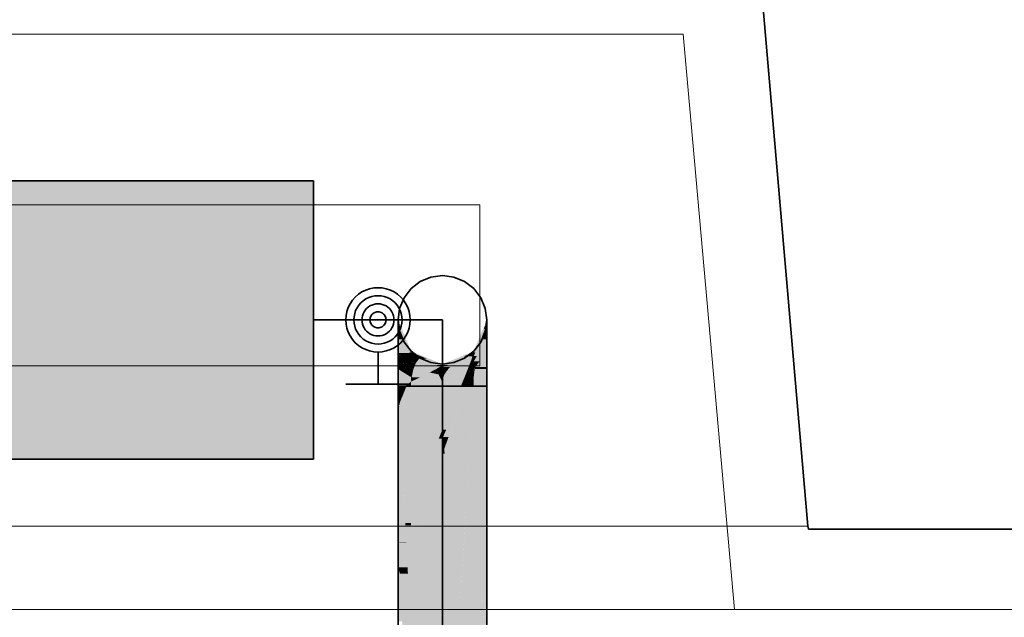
# Model space of a CAD drawing. Extents: x -297 to 573, y -46 to 548.
# Tile 144 of 256: x 83.41 to 95.65, y 450.98 to 458.41. Entities that reach past the tile are written whole.
import ezdxf
from ezdxf.lldxf.tags import DXFTag

# ---------------------------------------------------------------- set-up
doc = ezdxf.new("R2010")
doc.units = 0
doc.layers.get('0').update_dxf_attribs({"lineweight": 35})
for name, color, linetype, lineweight in [('0-Shading', 7, 'Continuous', 35), ('5_EG-AUSBAU', 7, 'Continuous', 25), ('5_EG-BESTAND', 7, 'Continuous', 25), ('5_EG-HLSE', 7, 'Continuous', 25)]:
    doc.layers.add(name, color=color, linetype=linetype, lineweight=lineweight)
for name, color, linetype, lineweight, true_color in [('H_Heizkoerper', 1, 'Continuous', 35, 0xff0000), ('H_Heizkoerperflaeche', 7, 'Continuous', 35, 0xc0c0c0), ('H_Vorlauf', 1, 'Continuous', 35, 0xff0000)]:
    doc.layers.add(name, color=color, linetype=linetype, lineweight=lineweight, true_color=true_color)
tags = doc.linetypes.add('ALL_S14', pattern=[0.002, 0.001, -0.001]).pattern_tags.tags
tags[6:7] = [DXFTag(74, 4), DXFTag(75, 0), DXFTag(340, '0'), DXFTag(46, 1.0), DXFTag(50, 0.0), DXFTag(44, 0.0), DXFTag(45, 0.0)]
tags[4:5] = [DXFTag(74, 4), DXFTag(75, 0), DXFTag(340, '0'), DXFTag(46, 1.0), DXFTag(50, 0.0), DXFTag(44, 0.0), DXFTag(45, 0.0)]
tags = doc.linetypes.add('PUNKT2_S9', pattern=[0.0005, 0, -0.0005]).pattern_tags.tags
tags[6:7] = [DXFTag(74, 4), DXFTag(75, 0), DXFTag(340, '0'), DXFTag(46, 1.0), DXFTag(50, 0.0), DXFTag(44, 0.0), DXFTag(45, 0.0)]
tags[4:5] = [DXFTag(74, 4), DXFTag(75, 0), DXFTag(340, '0'), DXFTag(46, 1.0), DXFTag(50, 0.0), DXFTag(44, 0.0), DXFTag(45, 0.0)]

# ---------------------------------------------------------------- blocks, each defined once
blk = doc.blocks.new('Shading-A07ALD391N', base_point=(154.844, 449.365))
at = {"layer": '0-Shading', "color": 16, "true_color": 0x850000}
for points in [[(88.126, 454.646), (88.115, 454.646), (88.115, 454.674)], [(89.215, 454.646), (89.203, 454.646), (89.215, 454.674)], [(88.269, 454.285), (88.126, 454.646), (88.115, 454.646)], [(88.276, 454.285), (88.269, 454.285), (88.126, 454.646)], [(89.06, 454.285), (89.054, 454.285), (89.215, 454.646)], [(89.054, 454.285), (89.215, 454.646), (89.203, 454.646)], [(88.276, 454.27), (88.276, 454.285), (88.269, 454.285)], [(89.054, 454.27), (89.06, 454.285), (89.054, 454.285)]]:
    blk.add_solid(points, dxfattribs=at)
at = {"layer": '0-Shading', "color": 14, "true_color": 0x920000}
for points in [[(88.15, 454.564), (88.115, 454.564), (88.115, 454.646)], [(88.255, 454.27), (88.15, 454.564), (88.115, 454.564)], [(88.276, 454.27), (88.255, 454.27), (88.15, 454.564)], [(89.074, 454.27), (89.054, 454.27), (89.215, 454.564)], [(89.054, 454.27), (89.215, 454.564), (89.179, 454.564)], [(89.215, 454.564), (89.179, 454.564), (89.215, 454.646)], [(88.26, 454.261), (88.276, 454.27), (88.255, 454.27)], [(88.276, 454.261), (88.26, 454.261), (88.276, 454.27)], [(88.276, 454.227), (88.276, 454.261), (88.26, 454.261)], [(89.054, 454.227), (89.074, 454.27), (89.054, 454.27)]]:
    blk.add_solid(points, dxfattribs=at)
at = {"layer": '0-Shading', "color": 14, "true_color": 0x9d0000}
for points in [[(88.177, 454.433), (88.115, 454.433), (88.115, 454.564)], [(89.215, 454.433), (89.152, 454.433), (89.215, 454.564)], [(88.215, 454.261), (88.177, 454.433), (88.115, 454.433)], [(88.26, 454.261), (88.215, 454.261), (88.177, 454.433)], [(89.094, 454.227), (89.054, 454.227), (89.215, 454.433)], [(89.054, 454.227), (89.215, 454.433), (89.152, 454.433)], [(88.218, 454.256), (88.26, 454.261), (88.215, 454.261)], [(88.262, 454.256), (88.218, 454.256), (88.26, 454.261)], [(88.235, 454.227), (88.262, 454.256), (88.218, 454.256)], [(88.276, 454.227), (88.235, 454.227), (88.262, 454.256)], [(88.26, 454.185), (88.276, 454.227), (88.235, 454.227)], [(88.276, 454.185), (88.26, 454.185), (88.276, 454.227)], [(88.276, 454.158), (88.276, 454.185), (88.26, 454.185)], [(89.054, 454.158), (89.094, 454.227), (89.054, 454.227)]]:
    blk.add_solid(points, dxfattribs=at)
at = {"layer": '0-Shading', "color": 14, "true_color": 0xa60000}
for points in [[(88.215, 454.262), (88.115, 454.262), (88.115, 454.433)], [(89.215, 454.262), (89.115, 454.262), (89.215, 454.433)], [(88.118, 454.257), (88.215, 454.262), (88.115, 454.262)], [(88.217, 454.257), (88.118, 454.257), (88.215, 454.262)], [(88.218, 454.256), (88.217, 454.257), (88.118, 454.257)], [(88.218, 454.256), (88.12, 454.256), (88.118, 454.257)], [(88.178, 454.185), (88.218, 454.256), (88.12, 454.256)], [(88.26, 454.185), (88.178, 454.185), (88.218, 454.256)], [(88.218, 454.137), (88.26, 454.185), (88.178, 454.185)], [(88.276, 454.158), (88.236, 454.158), (88.26, 454.185)], [(89.128, 454.158), (89.054, 454.158), (89.215, 454.262)], [(89.054, 454.158), (89.215, 454.262), (89.115, 454.262)], [(88.271, 454.137), (88.218, 454.137), (88.276, 454.158)], [(88.218, 454.137), (88.276, 454.158), (88.236, 454.158)], [(88.26, 454.087), (88.271, 454.137), (88.218, 454.137)], [(88.276, 454.087), (88.26, 454.087), (88.276, 454.158)], [(88.276, 454.067), (88.276, 454.087), (88.26, 454.087)], [(89.054, 454.067), (89.128, 454.158), (89.054, 454.158)]]:
    blk.add_solid(points, dxfattribs=at)
at = {"layer": '0-Shading', "color": 14, "true_color": 0xac0000}
for points in [[(88.118, 454.258), (88.115, 454.258), (88.115, 454.262)], [(88.118, 454.257), (88.118, 454.258), (88.115, 454.258)], [(88.192, 454.116), (88.115, 454.116), (88.115, 454.258)], [(88.118, 454.257), (88.115, 454.257), (88.115, 454.258)], [(88.181, 454.137), (88.118, 454.257), (88.115, 454.257)], [(88.218, 454.137), (88.181, 454.137), (88.118, 454.257)], [(88.385, 454.227), (88.276, 454.227), (88.276, 454.27)], [(88.311, 454.214), (88.385, 454.227), (88.276, 454.227)], [(88.416, 454.214), (88.311, 454.214), (88.385, 454.227)], [(88.375, 454.191), (88.416, 454.214), (88.311, 454.214)], [(88.473, 454.191), (88.375, 454.191), (88.416, 454.214)], [(88.588, 454.115), (88.473, 454.191), (88.375, 454.191)], [(88.665, 454.115), (88.588, 454.115), (88.473, 454.191)], [(88.741, 454.115), (88.665, 454.115), (89.039, 454.222)], [(88.665, 454.115), (89.039, 454.222), (88.932, 454.222)], [(89.039, 454.222), (88.932, 454.222), (89.054, 454.27)], [(89.039, 454.222), (89.054, 454.227), (89.04, 454.227)], [(89.054, 454.227), (89.04, 454.227), (89.054, 454.27)], [(89.215, 454.087), (89.07, 454.087), (89.215, 454.262)], [(88.121, 454.063), (88.115, 454.063), (88.192, 454.116)], [(88.115, 454.063), (88.192, 454.116), (88.115, 454.116)], [(88.118, 454.061), (88.121, 454.063), (88.115, 454.063)], [(88.222, 454.061), (88.118, 454.061), (88.192, 454.116)], [(88.192, 454.116), (88.218, 454.137), (88.181, 454.137)], [(88.235, 454.116), (88.192, 454.116), (88.218, 454.137)], [(88.208, 454.087), (88.235, 454.116), (88.192, 454.116)], [(88.26, 454.087), (88.208, 454.087), (88.235, 454.116)], [(88.236, 454.035), (88.26, 454.087), (88.208, 454.087)], [(88.276, 454.035), (88.236, 454.035), (88.276, 454.067)], [(88.236, 454.035), (88.276, 454.067), (88.251, 454.067)], [(88.276, 454.067), (88.251, 454.067), (88.26, 454.087)], [(88.641, 454.096), (88.665, 454.115), (88.588, 454.115)], [(88.665, 454.096), (88.641, 454.096), (88.665, 454.115)], [(88.665, 454.087), (88.665, 454.096), (88.641, 454.096)], [(88.665, 454.087), (88.741, 454.115), (88.665, 454.115)], [(89.067, 454.067), (89.054, 454.067), (89.07, 454.087)], [(89.054, 453.962), (89.067, 454.067), (89.054, 454.067)], [(89.054, 453.962), (89.215, 454.063), (89.067, 454.063)], [(89.215, 454.063), (89.067, 454.063), (89.215, 454.087)], [(89.067, 454.063), (89.215, 454.087), (89.07, 454.087)], [(88.158, 454.035), (88.222, 454.061), (88.118, 454.061)], [(88.236, 454.035), (88.158, 454.035), (88.222, 454.061)], [(88.218, 453.998), (88.236, 454.035), (88.158, 454.035)], [(88.256, 453.998), (88.218, 453.998), (88.236, 454.035)], [(88.276, 453.962), (88.256, 453.998), (88.218, 453.998)], [(88.276, 453.962), (88.276, 454.035), (88.236, 454.035)]]:
    blk.add_solid(points, dxfattribs=at)
at = {"layer": '0-Shading', "color": 14, "true_color": 0x8e0000}
for points in [[(88.312, 454.27), (88.276, 454.27), (88.276, 454.285)], [(88.641, 454.124), (88.312, 454.27), (88.276, 454.27)], [(88.665, 454.124), (88.641, 454.124), (88.312, 454.27)], [(88.688, 454.124), (88.665, 454.124), (89.054, 454.27)], [(88.665, 454.124), (89.054, 454.27), (89.018, 454.27)], [(89.054, 454.27), (89.018, 454.27), (89.054, 454.285)], [(88.665, 454.115), (88.665, 454.124), (88.641, 454.124)], [(88.665, 454.115), (88.688, 454.124), (88.665, 454.124)]]:
    blk.add_solid(points, dxfattribs=at)
at = {"layer": '0-Shading', "color": 12, "true_color": 0xc70000}
for points in [[(88.354, 454.199), (88.276, 454.199), (88.276, 454.227)], [(88.326, 454.158), (88.276, 454.158), (88.354, 454.199)], [(88.276, 454.158), (88.354, 454.199), (88.276, 454.199)], [(88.34, 454.145), (88.318, 454.145), (88.375, 454.191)], [(88.318, 454.145), (88.375, 454.191), (88.349, 454.191)], [(88.518, 454.14), (88.336, 454.14), (88.375, 454.191)], [(88.375, 454.191), (88.349, 454.191), (88.354, 454.199)], [(89.012, 454.145), (88.826, 454.145), (89.039, 454.222)], [(89.039, 454.153), (89.015, 454.153), (89.053, 454.222)], [(89.015, 454.153), (89.053, 454.222), (89.039, 454.222)], [(89.053, 454.222), (89.039, 454.222), (89.054, 454.227)], [(89.054, 454.158), (89.04, 454.158), (89.054, 454.227)], [(88.318, 454.145), (88.326, 454.158), (88.276, 454.158)], [(88.336, 454.14), (88.34, 454.145), (88.318, 454.145)], [(88.487, 454.096), (88.518, 454.14), (88.336, 454.14)], [(88.641, 454.096), (88.487, 454.096), (88.518, 454.14)], [(88.591, 454.065), (88.641, 454.096), (88.487, 454.096)], [(88.651, 454.065), (88.591, 454.065), (88.665, 454.087)], [(88.591, 454.065), (88.665, 454.087), (88.627, 454.087)], [(88.641, 454.051), (88.651, 454.065), (88.591, 454.065)], [(88.665, 454.087), (88.627, 454.087), (88.641, 454.096)], [(88.665, 454.051), (88.641, 454.051), (88.665, 454.087)], [(88.762, 454.087), (88.665, 454.087), (88.823, 454.144)], [(88.738, 454.065), (88.665, 454.065), (88.762, 454.087)], [(88.665, 454.065), (88.762, 454.087), (88.665, 454.087)], [(88.665, 454.044), (88.738, 454.065), (88.665, 454.065)], [(88.738, 454.065), (89.008, 454.144), (88.823, 454.144)], [(89.008, 454.144), (88.823, 454.144), (89.012, 454.145)], [(88.823, 454.144), (89.012, 454.145), (88.826, 454.145)], [(89.012, 454.145), (89.039, 454.153), (89.015, 454.153)], [(89.039, 454.153), (89.054, 454.158), (89.04, 454.158)], [(88.665, 454.044), (88.665, 454.051), (88.641, 454.051)]]:
    blk.add_solid(points, dxfattribs=at)
at = {"layer": '0-Shading', "color": 14, "true_color": 0xb00000}
for points in [[(88.118, 454.061), (88.115, 454.061), (88.115, 454.063)], [(89.054, 453.962), (89.215, 453.962), (89.215, 454.063)], [(88.115, 454.058), (88.118, 454.061), (88.115, 454.061)], [(88.118, 454.058), (88.115, 454.058), (88.118, 454.061)], [(88.115, 453.849), (88.118, 454.058), (88.115, 454.058)], [(88.276, 453.907), (88.116, 453.907), (88.276, 453.962)], [(88.116, 453.907), (88.276, 453.962), (88.117, 453.962)], [(88.276, 453.962), (88.117, 453.962), (88.118, 454.061)], [(89.054, 453.849), (89.215, 453.849), (89.054, 453.962)], [(89.215, 453.849), (89.054, 453.962), (89.215, 453.962)], [(88.115, 453.849), (88.199, 453.849), (88.276, 453.907)], [(88.115, 453.849), (88.276, 453.907), (88.116, 453.907)], [(88.118, 453.79), (88.115, 453.79), (88.115, 453.849)], [(88.118, 453.79), (88.199, 453.849), (88.115, 453.849)], [(88.194, 453.79), (88.118, 453.79), (88.218, 453.849)], [(88.118, 453.79), (88.218, 453.849), (88.199, 453.849)], [(88.276, 453.641), (88.134, 453.641), (88.276, 453.849)], [(88.134, 453.641), (88.276, 453.849), (88.218, 453.849)], [(88.199, 453.849), (88.218, 453.849), (88.225, 453.869)], [(88.218, 453.849), (88.276, 453.849), (88.225, 453.869)], [(88.225, 453.869), (88.274, 453.869), (88.272, 453.904)], [(88.276, 453.849), (88.225, 453.869), (88.274, 453.869)], [(88.276, 453.904), (88.272, 453.904), (88.276, 453.907)], [(88.276, 453.849), (88.276, 453.904), (88.272, 453.904)], [(89.151, 451.559), (89.054, 451.559), (89.054, 453.849)], [(89.144, 451.717), (89.215, 453.849), (89.054, 453.849)], [(89.215, 451.717), (89.144, 451.717), (89.215, 453.849)], [(88.115, 453.788), (88.118, 453.79), (88.115, 453.79)], [(88.118, 453.788), (88.115, 453.788), (88.118, 453.79)], [(88.126, 453.622), (88.115, 453.622), (88.118, 453.788)], [(88.115, 453.622), (88.118, 453.788), (88.115, 453.788)], [(88.134, 453.641), (88.126, 453.641), (88.118, 453.79)], [(88.134, 453.641), (88.194, 453.79), (88.118, 453.79)], [(88.115, 453.593), (88.126, 453.622), (88.115, 453.622)], [(88.128, 453.593), (88.115, 453.593), (88.126, 453.622)], [(88.203, 452.151), (88.115, 452.151), (88.128, 453.593)], [(88.115, 452.151), (88.128, 453.593), (88.115, 453.593)], [(88.126, 453.622), (88.134, 453.641), (88.126, 453.641)], [(88.136, 453.622), (88.126, 453.622), (88.134, 453.641)], [(88.193, 452.35), (88.136, 453.622), (88.126, 453.622)], [(88.276, 452.35), (88.276, 453.641), (88.134, 453.641)], [(88.276, 452.35), (88.193, 452.35), (88.136, 453.622)], [(88.203, 452.151), (88.276, 452.35), (88.193, 452.35)], [(88.276, 452.151), (88.203, 452.151), (88.276, 452.35)], [(88.115, 451.91), (88.203, 452.151), (88.115, 452.151)], [(88.216, 451.91), (88.115, 451.91), (88.203, 452.151)], [(88.205, 452.121), (88.276, 452.151), (88.203, 452.151)], [(88.276, 452.121), (88.205, 452.121), (88.276, 452.151)], [(88.216, 451.906), (88.276, 452.121), (88.205, 452.121)], [(88.276, 451.906), (88.216, 451.906), (88.276, 452.121)], [(88.216, 451.906), (88.115, 451.906), (88.216, 451.91)], [(88.115, 451.906), (88.216, 451.91), (88.115, 451.91)], [(88.13, 451.599), (88.115, 451.599), (88.115, 451.91)], [(88.13, 451.599), (88.216, 451.906), (88.115, 451.906)], [(88.232, 451.599), (88.13, 451.599), (88.216, 451.906)], [(88.226, 451.713), (88.276, 451.906), (88.216, 451.906)], [(88.276, 451.713), (88.226, 451.713), (88.276, 451.906)], [(88.236, 451.519), (88.276, 451.713), (88.226, 451.713)], [(88.276, 451.519), (88.236, 451.519), (88.276, 451.713)], [(89.151, 451.559), (89.215, 451.717), (89.144, 451.717)], [(89.215, 451.559), (89.151, 451.559), (89.215, 451.717)], [(88.115, 451.543), (88.13, 451.599), (88.115, 451.599)], [(88.133, 451.543), (88.115, 451.543), (88.13, 451.599)], [(88.154, 451.121), (88.115, 451.121), (88.133, 451.543)], [(88.115, 451.121), (88.133, 451.543), (88.115, 451.543)], [(88.134, 451.519), (88.232, 451.599), (88.13, 451.599)], [(88.236, 451.519), (88.134, 451.519), (88.232, 451.599)], [(88.154, 451.121), (88.236, 451.519), (88.134, 451.519)], [(88.257, 451.121), (88.154, 451.121), (88.236, 451.519)], [(88.276, 450.752), (88.276, 451.519), (88.236, 451.519)], [(89.161, 451.319), (89.054, 451.319), (89.151, 451.559)], [(89.054, 451.319), (89.151, 451.559), (89.054, 451.559)], [(89.215, 450.067), (89.215, 451.559), (89.151, 451.559)], [(89.185, 450.752), (89.054, 450.752), (89.161, 451.319)], [(89.054, 450.752), (89.161, 451.319), (89.054, 451.319)], [(88.115, 450.928), (88.154, 451.121), (88.115, 451.121)], [(88.164, 450.928), (88.115, 450.928), (88.154, 451.121)], [(88.173, 450.752), (88.257, 451.121), (88.154, 451.121)], [(88.276, 450.752), (88.173, 450.752), (88.257, 451.121)]]:
    blk.add_solid(points, dxfattribs=at)
at = {"layer": '0-Shading', "color": 12, "true_color": 0xdd0000}
for points in [[(88.29, 454.153), (88.276, 454.153), (88.276, 454.158)], [(88.276, 454.067), (88.29, 454.153), (88.276, 454.153)], [(88.291, 454.067), (88.276, 454.067), (88.318, 454.145)], [(88.276, 454.067), (88.318, 454.145), (88.289, 454.145)], [(88.29, 454.064), (88.291, 454.067), (88.276, 454.067)], [(88.318, 454.145), (88.289, 454.145), (88.29, 454.153)], [(88.305, 454.064), (88.29, 454.064), (88.336, 454.14)], [(88.29, 454.064), (88.336, 454.14), (88.316, 454.14)], [(88.304, 454.061), (88.305, 454.064), (88.29, 454.064)], [(88.584, 454.061), (88.304, 454.061), (88.591, 454.065)], [(88.304, 454.061), (88.591, 454.065), (88.306, 454.065)], [(88.591, 454.065), (88.306, 454.065), (88.336, 454.14)], [(88.336, 454.14), (88.316, 454.14), (88.318, 454.145)], [(88.595, 454.054), (88.57, 454.054), (88.591, 454.065)], [(88.641, 454.051), (88.597, 454.051), (88.591, 454.065)], [(88.728, 454.051), (88.688, 454.051), (88.738, 454.065)], [(88.976, 454.051), (88.729, 454.051), (88.981, 454.065)], [(88.729, 454.051), (88.981, 454.065), (88.738, 454.065)], [(88.981, 454.065), (88.738, 454.065), (89.012, 454.145)], [(89.012, 454.059), (88.979, 454.059), (89.037, 454.145)], [(88.979, 454.059), (89.037, 454.145), (89.012, 454.145)], [(89.037, 454.145), (89.012, 454.145), (89.039, 454.153)], [(89.012, 454.059), (89.039, 454.064), (89.013, 454.064)], [(89.039, 454.064), (89.013, 454.064), (89.053, 454.153)], [(89.013, 454.064), (89.053, 454.153), (89.039, 454.153)], [(89.053, 454.153), (89.039, 454.153), (89.054, 454.158)], [(89.054, 454.067), (89.039, 454.067), (89.054, 454.158)], [(89.039, 454.064), (89.054, 454.067), (89.039, 454.067)], [(88.506, 454.02), (88.584, 454.061), (88.304, 454.061)], [(88.598, 454.02), (88.506, 454.02), (88.57, 454.054)], [(88.617, 453.997), (88.598, 454.02), (88.506, 454.02)], [(88.599, 454.019), (88.595, 454.054), (88.57, 454.054)], [(88.609, 454.019), (88.599, 454.019), (88.595, 454.054)], [(88.609, 454.019), (88.641, 454.051), (88.597, 454.051)], [(88.603, 454.014), (88.609, 454.019), (88.599, 454.019)], [(88.611, 454.014), (88.603, 454.014), (88.609, 454.019)], [(88.617, 453.997), (88.611, 454.014), (88.603, 454.014)], [(88.609, 454.019), (88.665, 454.044), (88.634, 454.044)], [(88.654, 454.019), (88.609, 454.019), (88.665, 454.044)], [(88.617, 453.997), (88.654, 454.019), (88.609, 454.019)], [(88.643, 453.997), (88.617, 453.997), (88.654, 454.019)], [(88.641, 453.992), (88.643, 453.997), (88.617, 453.997)], [(88.665, 454.044), (88.634, 454.044), (88.641, 454.051)], [(88.665, 453.992), (88.641, 453.992), (88.665, 454.044)], [(88.665, 453.987), (88.665, 453.992), (88.641, 453.992)], [(88.686, 454.044), (88.665, 454.044), (88.688, 454.051)], [(88.665, 453.987), (88.686, 454.044), (88.665, 454.044)], [(88.665, 453.987), (88.688, 453.992), (88.666, 453.992)], [(88.688, 453.992), (88.666, 453.992), (88.728, 454.051)], [(88.666, 453.992), (88.728, 454.051), (88.688, 454.051)], [(88.688, 453.992), (88.976, 454.051), (88.729, 454.051)], [(88.976, 454.051), (89.012, 454.059), (88.979, 454.059)]]:
    blk.add_solid(points, dxfattribs=at)
at = {"layer": '0-Shading', "color": 1, "true_color": 0xec0000}
for points in [[(88.29, 454.064), (88.276, 454.064), (88.276, 454.067)], [(88.276, 453.962), (88.29, 454.064), (88.276, 454.064)], [(88.304, 454.061), (88.29, 454.061), (88.29, 454.064)], [(89.037, 454.059), (89.012, 454.059), (89.039, 454.064)], [(89.043, 454.033), (89.031, 454.033), (89.039, 454.064)], [(89.053, 454.064), (89.039, 454.064), (89.054, 454.067)], [(89.046, 454.013), (89.053, 454.064), (89.039, 454.064)], [(89.054, 454.013), (89.046, 454.013), (89.054, 454.067)], [(88.283, 453.962), (88.276, 453.962), (88.304, 454.061)], [(88.276, 453.962), (88.304, 454.061), (88.29, 454.061)], [(88.283, 453.961), (88.283, 453.962), (88.276, 453.962)], [(88.389, 453.961), (88.283, 453.961), (88.506, 454.02)], [(88.283, 453.961), (88.506, 454.02), (88.295, 454.02)], [(88.371, 453.952), (88.389, 453.961), (88.283, 453.961)], [(88.506, 454.02), (88.295, 454.02), (88.304, 454.061)], [(88.639, 453.952), (88.371, 453.952), (88.617, 453.997)], [(88.371, 453.952), (88.617, 453.997), (88.46, 453.997)], [(88.653, 453.922), (88.639, 453.952), (88.371, 453.952)], [(88.617, 453.997), (88.46, 453.997), (88.506, 454.02)], [(88.641, 453.992), (88.619, 453.992), (88.617, 453.997)], [(88.628, 453.974), (88.641, 453.992), (88.619, 453.992)], [(88.628, 453.974), (88.665, 453.987), (88.637, 453.987)], [(88.665, 453.974), (88.628, 453.974), (88.665, 453.987)], [(88.653, 453.922), (88.665, 453.974), (88.628, 453.974)], [(88.665, 453.987), (88.637, 453.987), (88.641, 453.992)], [(88.665, 453.922), (88.653, 453.922), (88.665, 453.974)], [(88.686, 453.987), (88.665, 453.987), (88.688, 453.992)], [(88.665, 453.92), (88.686, 453.987), (88.665, 453.987)], [(88.665, 453.92), (88.935, 453.949), (88.674, 453.949)], [(88.935, 453.949), (88.674, 453.949), (88.952, 453.992)], [(88.674, 453.949), (88.952, 453.992), (88.688, 453.992)], [(88.952, 453.992), (88.688, 453.992), (88.976, 454.051)], [(88.935, 453.949), (88.976, 453.954), (88.937, 453.954)], [(88.976, 453.954), (88.937, 453.954), (89.009, 454.051)], [(88.937, 453.954), (89.009, 454.051), (88.976, 454.051)], [(89.009, 454.051), (88.976, 454.051), (89.012, 454.059)], [(88.976, 453.954), (89.012, 453.958), (88.977, 453.958)], [(89.012, 453.958), (88.977, 453.958), (89.037, 454.059)], [(88.977, 453.958), (89.037, 454.059), (89.012, 454.059)], [(89.012, 453.958), (89.046, 453.961), (89.013, 453.961)], [(89.046, 453.961), (89.013, 453.961), (89.031, 454.033)], [(89.035, 454.013), (89.043, 454.033), (89.031, 454.033)], [(89.046, 454.013), (89.035, 454.013), (89.043, 454.033)], [(89.042, 453.982), (89.046, 454.013), (89.035, 454.013)], [(89.051, 453.982), (89.042, 453.982), (89.046, 454.013)], [(89.046, 453.962), (89.051, 453.982), (89.042, 453.982)], [(89.054, 453.962), (89.054, 454.013), (89.046, 454.013)], [(89.054, 453.962), (89.046, 453.962), (89.051, 453.982)], [(89.046, 453.961), (89.054, 453.962), (89.046, 453.962)], [(88.665, 453.92), (88.665, 453.922), (88.653, 453.922)]]:
    blk.add_solid(points, dxfattribs=at)
at = {"layer": '0-Shading', "color": 1, "true_color": 0xf40000}
for points in [[(88.283, 453.961), (88.276, 453.961), (88.276, 453.962)], [(88.28, 453.909), (88.276, 453.909), (88.283, 453.961)], [(88.276, 453.909), (88.283, 453.961), (88.276, 453.961)], [(88.28, 453.909), (88.371, 453.952), (88.283, 453.952)], [(88.371, 453.952), (88.283, 453.952), (88.283, 453.961)], [(88.653, 453.922), (88.307, 453.922), (88.371, 453.952)], [(88.665, 453.92), (88.923, 453.92), (88.935, 453.949)], [(88.893, 453.849), (88.935, 453.849), (88.935, 453.949)], [(88.935, 453.949), (88.974, 453.949), (88.976, 453.954)], [(88.935, 453.849), (88.976, 453.849), (88.976, 453.954)], [(88.935, 453.849), (88.935, 453.949), (88.974, 453.949)], [(88.976, 453.954), (89.01, 453.954), (89.012, 453.958)], [(88.976, 453.849), (89.054, 453.849), (89.012, 453.958)], [(88.976, 453.849), (88.976, 453.954), (89.01, 453.954)], [(89.012, 453.958), (89.046, 453.958), (89.046, 453.961)], [(89.054, 453.849), (89.012, 453.958), (89.046, 453.958)], [(89.054, 453.961), (89.046, 453.961), (89.054, 453.962)], [(89.054, 453.849), (89.054, 453.961), (89.046, 453.961)], [(88.656, 453.907), (88.276, 453.907), (88.653, 453.922)], [(88.276, 453.907), (88.653, 453.922), (88.307, 453.922)], [(88.276, 453.907), (88.28, 453.909), (88.276, 453.909)], [(88.665, 453.849), (88.656, 453.907), (88.276, 453.907)], [(88.276, 453.849), (88.665, 453.849), (88.276, 453.907)], [(88.665, 453.92), (88.653, 453.92), (88.653, 453.922)], [(88.665, 453.849), (88.665, 453.92), (88.653, 453.92)], [(88.665, 453.849), (88.893, 453.849), (88.665, 453.92)], [(88.893, 453.849), (88.665, 453.92), (88.923, 453.92)]]:
    blk.add_solid(points, dxfattribs=at)
at = {"layer": '0-Shading', "color": 1, "true_color": 0xf50000}
for points in [[(88.665, 453.31), (88.276, 453.31), (88.665, 453.849)], [(88.276, 453.31), (88.665, 453.849), (88.276, 453.849)], [(88.665, 453.31), (88.893, 453.849), (88.665, 453.849)], [(88.712, 453.31), (88.665, 453.31), (88.935, 453.849)], [(88.665, 453.31), (88.935, 453.849), (88.893, 453.849)], [(88.741, 453.217), (88.673, 453.217), (88.976, 453.849)], [(88.673, 453.217), (88.976, 453.849), (88.935, 453.849)], [(89.005, 453.07), (88.687, 453.07), (89.054, 453.849)], [(88.687, 453.07), (89.054, 453.849), (88.976, 453.849)], [(89.054, 451.319), (88.896, 451.319), (89.054, 453.849)], [(88.276, 452.35), (88.665, 453.31), (88.276, 453.31)], [(88.665, 453.196), (88.618, 453.196), (88.665, 453.31)], [(88.673, 453.217), (88.665, 453.217), (88.665, 453.31)], [(88.673, 453.217), (88.712, 453.31), (88.665, 453.31)], [(88.665, 453.196), (88.673, 453.217), (88.665, 453.217)], [(88.675, 453.196), (88.665, 453.196), (88.673, 453.217)], [(88.687, 453.07), (88.741, 453.217), (88.673, 453.217)], [(88.359, 452.35), (88.276, 452.35), (88.665, 453.196)], [(88.276, 452.35), (88.665, 453.196), (88.618, 453.196)], [(88.665, 453.01), (88.597, 453.01), (88.665, 453.196)], [(88.687, 453.07), (88.665, 453.07), (88.675, 453.196)], [(88.665, 453.07), (88.675, 453.196), (88.665, 453.196)], [(88.398, 452.121), (88.276, 452.121), (88.665, 453.01)], [(88.276, 452.121), (88.665, 453.01), (88.597, 453.01)], [(88.665, 451.713), (88.276, 451.713), (88.665, 453.01)], [(88.665, 453.01), (88.687, 453.07), (88.665, 453.07)], [(88.693, 453.01), (88.665, 453.01), (88.687, 453.07)], [(88.847, 451.353), (88.665, 451.353), (88.693, 453.01)], [(88.665, 451.353), (88.693, 453.01), (88.665, 453.01)], [(88.877, 451.025), (89.005, 453.07), (88.687, 453.07)], [(88.276, 452.121), (88.359, 452.35), (88.276, 452.35)], [(88.276, 451.713), (88.398, 452.121), (88.276, 452.121)], [(88.665, 451.353), (88.276, 451.353), (88.665, 451.713)], [(88.276, 451.353), (88.665, 451.713), (88.276, 451.713)], [(88.276, 450.752), (88.665, 451.353), (88.276, 451.353)], [(88.276, 450.752), (88.504, 450.752), (88.665, 451.353)], [(88.665, 450.288), (88.38, 450.288), (88.665, 451.353)], [(88.877, 451.025), (88.847, 451.353), (88.665, 451.353)], [(89.009, 450.822), (88.665, 450.822), (88.665, 451.353)], [(89.054, 451.025), (88.877, 451.025), (89.054, 451.319)], [(88.877, 451.025), (89.054, 451.319), (88.896, 451.319)], [(89.054, 450.752), (89.054, 451.025), (88.877, 451.025)]]:
    blk.add_solid(points, dxfattribs=at)
blk = doc.blocks.new('Referenz-A07ALD4Q1N', base_point=(-101.907, -12.836))
at = {"layer": '5_EG-AUSBAU', "color": 0, "lineweight": 13}
for p, q in [((46.656, 458.212), (91.654, 458.227)), ((91.654, 458.227), (92.295, 451.074)), ((47.192, 451.073), (92.295, 451.074)), ((92.295, 451.074), (112.432, 451.074))]:
    blk.add_line(p, q, dxfattribs=at)
at = {"layer": '5_EG-BESTAND', "color": 0, "lineweight": 35}
for p, q in [((92.571, 459.447), (93.206, 452.11)), ((93.206, 452.11), (93.211, 452.074)), ((93.211, 452.074), (111.476, 452.074))]:
    blk.add_line(p, q, dxfattribs=at)
at = {"layer": '5_EG-BESTAND', "color": 0, "linetype": 'PUNKT2_S9', "lineweight": 13, "ltscale": 0.13}
blk.add_line((45.353, 452.11), (93.206, 452.11), dxfattribs=at)
at = {"layer": '5_EG-HLSE', "color": 0, "linetype": 'ALL_S14', "lineweight": 13, "ltscale": 0.13}
for p, q in [((49.131, 456.103), (89.131, 456.103)), ((89.131, 456.103), (89.131, 454.103)), ((89.131, 456.103), (89.131, 456.103)), ((89.131, 454.103), (49.131, 454.103)), ((89.131, 454.103), (89.131, 454.103))]:
    blk.add_line(p, q, dxfattribs=at)
blk = doc.blocks.new('Heizkörper-A07ALD581N', base_point=(48.261, 448.353))
at = {"color": 0, "linetype": 'ByBlock', "lineweight": -2, "ltscale": 0.35}
for p, q in [((51.185, 456.405), (87.065, 456.404)), ((87.065, 456.404), (87.065, 452.944)), ((87.065, 452.944), (51.185, 452.945))]:
    blk.add_line(p, q, dxfattribs=at)
at = {"layer": 'H_Heizkoerperflaeche', "linetype": 'ByBlock', "lineweight": -2, "ltscale": 0.35}
for points in [[(87.065, 456.404), (51.185, 456.404), (51.185, 456.405)], [(87.065, 452.945), (51.185, 452.945), (87.065, 456.404)], [(51.185, 452.945), (87.065, 456.404), (51.185, 456.404)], [(87.065, 452.944), (87.065, 452.945), (51.185, 452.945)]]:
    blk.add_solid(points, dxfattribs=at)
at = {"layer": 'H_Vorlauf', "color": 0, "linetype": 'ByBlock', "lineweight": -2, "ltscale": 0.35}
for p, q in [((87.712, 455.044), (87.665, 455.021)), ((87.761, 455.061), (87.712, 455.044)), ((87.812, 455.071), (87.761, 455.061)), ((87.865, 455.074), (87.812, 455.071)), ((87.917, 455.071), (87.865, 455.074)), ((87.968, 455.061), (87.917, 455.071)), ((88.018, 455.044), (87.968, 455.061)), ((88.065, 455.021), (88.018, 455.044)), ((87.582, 454.957), (87.547, 454.918)), ((87.621, 454.992), (87.582, 454.957)), ((87.665, 455.021), (87.621, 454.992)), ((87.715, 454.934), (87.682, 454.912)), ((87.75, 454.951), (87.715, 454.934)), ((87.787, 454.964), (87.75, 454.951)), ((87.826, 454.972), (87.787, 454.964)), ((87.865, 454.974), (87.826, 454.972)), ((87.904, 454.972), (87.865, 454.974)), ((87.942, 454.964), (87.904, 454.972)), ((87.979, 454.951), (87.942, 454.964)), ((88.015, 454.934), (87.979, 454.951)), ((88.047, 454.912), (88.015, 454.934)), ((88.108, 454.992), (88.065, 455.021)), ((88.148, 454.957), (88.108, 454.992)), ((88.182, 454.918), (88.148, 454.957)), ((87.495, 454.827), (87.478, 454.778)), ((87.518, 454.874), (87.495, 454.827)), ((87.547, 454.918), (87.518, 454.874)), ((87.605, 454.824), (87.587, 454.789)), ((87.627, 454.857), (87.605, 454.824)), ((87.653, 454.886), (87.627, 454.857)), ((87.682, 454.912), (87.653, 454.886)), ((87.706, 454.796), (87.691, 454.774)), ((87.723, 454.816), (87.706, 454.796)), ((87.743, 454.833), (87.723, 454.816)), ((87.765, 454.847), (87.743, 454.833)), ((87.788, 454.859), (87.765, 454.847)), ((87.813, 454.867), (87.788, 454.859)), ((87.839, 454.872), (87.813, 454.867)), ((87.865, 454.874), (87.839, 454.872)), ((87.891, 454.872), (87.865, 454.874)), ((87.916, 454.867), (87.891, 454.872)), ((87.941, 454.859), (87.916, 454.867)), ((87.965, 454.847), (87.941, 454.859)), ((87.986, 454.833), (87.965, 454.847)), ((88.006, 454.816), (87.986, 454.833)), ((88.023, 454.796), (88.006, 454.816)), ((88.038, 454.774), (88.023, 454.796)), ((88.077, 454.886), (88.047, 454.912)), ((88.103, 454.857), (88.077, 454.886)), ((88.124, 454.824), (88.103, 454.857)), ((88.142, 454.789), (88.124, 454.824)), ((88.211, 454.874), (88.182, 454.918)), ((88.234, 454.827), (88.211, 454.874)), ((88.251, 454.778), (88.234, 454.827)), ((87.065, 454.674), (88.665, 454.674)), ((87.468, 454.726), (87.465, 454.674)), ((87.465, 454.674), (87.468, 454.622)), ((87.478, 454.778), (87.468, 454.726)), ((87.567, 454.713), (87.565, 454.674)), ((87.565, 454.674), (87.567, 454.635)), ((87.575, 454.752), (87.567, 454.713)), ((87.587, 454.789), (87.575, 454.752)), ((87.666, 454.7), (87.665, 454.674)), ((87.665, 454.674), (87.666, 454.648)), ((87.671, 454.726), (87.666, 454.7)), ((87.68, 454.751), (87.671, 454.726)), ((87.691, 454.774), (87.68, 454.751)), ((87.766, 454.687), (87.765, 454.674)), ((87.765, 454.674), (87.766, 454.661)), ((87.768, 454.7), (87.766, 454.687)), ((87.772, 454.712), (87.768, 454.7)), ((87.778, 454.724), (87.772, 454.712)), ((87.785, 454.735), (87.778, 454.724)), ((87.794, 454.745), (87.785, 454.735)), ((87.804, 454.754), (87.794, 454.745)), ((87.815, 454.761), (87.804, 454.754)), ((87.826, 454.767), (87.815, 454.761)), ((87.839, 454.771), (87.826, 454.767)), ((87.852, 454.773), (87.839, 454.771)), ((87.865, 454.774), (87.852, 454.773)), ((87.878, 454.773), (87.865, 454.774)), ((87.891, 454.771), (87.878, 454.773)), ((87.903, 454.767), (87.891, 454.771)), ((87.915, 454.761), (87.903, 454.767)), ((87.926, 454.754), (87.915, 454.761)), ((87.935, 454.745), (87.926, 454.754)), ((87.944, 454.735), (87.935, 454.745)), ((87.951, 454.724), (87.944, 454.735)), ((87.957, 454.712), (87.951, 454.724)), ((87.961, 454.7), (87.957, 454.712)), ((87.964, 454.687), (87.961, 454.7)), ((87.965, 454.674), (87.964, 454.687)), ((87.964, 454.661), (87.965, 454.674)), ((88.049, 454.751), (88.038, 454.774)), ((88.058, 454.726), (88.049, 454.751)), ((88.063, 454.7), (88.058, 454.726)), ((88.065, 454.674), (88.063, 454.7)), ((88.063, 454.648), (88.065, 454.674)), ((88.154, 454.752), (88.142, 454.789)), ((88.162, 454.713), (88.154, 454.752)), ((88.165, 454.674), (88.162, 454.713)), ((88.162, 454.635), (88.165, 454.674)), ((88.261, 454.726), (88.251, 454.778)), ((88.265, 454.674), (88.261, 454.726)), ((88.261, 454.622), (88.265, 454.674)), ((87.468, 454.622), (87.478, 454.571)), ((87.478, 454.571), (87.495, 454.521)), ((87.567, 454.635), (87.575, 454.597)), ((87.575, 454.597), (87.587, 454.559)), ((87.587, 454.559), (87.605, 454.524)), ((87.666, 454.648), (87.671, 454.622)), ((87.671, 454.622), (87.68, 454.598)), ((87.68, 454.598), (87.691, 454.574)), ((87.691, 454.574), (87.706, 454.552)), ((87.706, 454.552), (87.723, 454.533)), ((87.766, 454.661), (87.768, 454.648)), ((87.768, 454.648), (87.772, 454.636)), ((87.772, 454.636), (87.778, 454.624)), ((87.778, 454.624), (87.785, 454.613)), ((87.785, 454.613), (87.794, 454.603)), ((87.794, 454.603), (87.804, 454.595)), ((87.804, 454.595), (87.815, 454.588)), ((87.815, 454.588), (87.826, 454.582)), ((87.826, 454.582), (87.839, 454.578)), ((87.839, 454.578), (87.852, 454.575)), ((87.852, 454.575), (87.865, 454.574)), ((87.865, 454.574), (87.878, 454.575)), ((87.878, 454.575), (87.891, 454.578)), ((87.891, 454.578), (87.903, 454.582)), ((87.903, 454.582), (87.915, 454.588)), ((87.915, 454.588), (87.926, 454.595)), ((87.926, 454.595), (87.935, 454.603)), ((87.935, 454.603), (87.944, 454.613)), ((87.944, 454.613), (87.951, 454.624)), ((87.951, 454.624), (87.957, 454.636)), ((87.957, 454.636), (87.961, 454.648)), ((87.961, 454.648), (87.964, 454.661)), ((88.006, 454.533), (88.023, 454.552)), ((88.023, 454.552), (88.038, 454.574)), ((88.038, 454.574), (88.049, 454.598)), ((88.049, 454.598), (88.058, 454.622)), ((88.058, 454.622), (88.063, 454.648)), ((88.124, 454.524), (88.142, 454.559)), ((88.142, 454.559), (88.154, 454.597)), ((88.154, 454.597), (88.162, 454.635)), ((88.234, 454.521), (88.251, 454.571)), ((88.251, 454.571), (88.261, 454.622)), ((87.495, 454.521), (87.518, 454.474)), ((87.518, 454.474), (87.547, 454.431)), ((87.547, 454.431), (87.582, 454.391)), ((87.605, 454.524), (87.627, 454.492)), ((87.627, 454.492), (87.653, 454.462)), ((87.653, 454.462), (87.682, 454.436)), ((87.682, 454.436), (87.715, 454.414)), ((87.723, 454.533), (87.743, 454.516)), ((87.743, 454.516), (87.765, 454.501)), ((87.765, 454.501), (87.788, 454.489)), ((87.788, 454.489), (87.813, 454.481)), ((87.813, 454.481), (87.839, 454.476)), ((87.839, 454.476), (87.865, 454.474)), ((87.865, 454.474), (87.891, 454.476)), ((87.891, 454.476), (87.916, 454.481)), ((87.916, 454.481), (87.941, 454.489)), ((87.941, 454.489), (87.965, 454.501)), ((87.965, 454.501), (87.986, 454.516)), ((87.986, 454.516), (88.006, 454.533)), ((88.015, 454.414), (88.047, 454.436)), ((88.047, 454.436), (88.077, 454.462)), ((88.077, 454.462), (88.103, 454.492)), ((88.103, 454.492), (88.124, 454.524)), ((88.148, 454.391), (88.182, 454.431)), ((88.182, 454.431), (88.211, 454.474)), ((88.211, 454.474), (88.234, 454.521)), ((87.582, 454.391), (87.621, 454.357)), ((87.621, 454.357), (87.665, 454.328)), ((87.665, 454.328), (87.712, 454.305)), ((87.715, 454.414), (87.75, 454.397)), ((87.75, 454.397), (87.787, 454.384)), ((87.787, 454.384), (87.826, 454.377)), ((87.826, 454.377), (87.865, 454.374)), ((87.865, 454.374), (87.904, 454.377)), ((87.904, 454.377), (87.942, 454.384)), ((87.942, 454.384), (87.979, 454.397)), ((87.979, 454.397), (88.015, 454.414)), ((88.018, 454.305), (88.065, 454.328)), ((88.065, 454.328), (88.108, 454.357)), ((88.108, 454.357), (88.148, 454.391)), ((87.712, 454.305), (87.761, 454.288)), ((87.761, 454.288), (87.812, 454.278)), ((87.812, 454.278), (87.865, 454.274)), ((87.865, 454.274), (87.917, 454.278)), ((87.865, 454.274), (87.865, 453.874)), ((87.917, 454.278), (87.968, 454.288)), ((87.968, 454.288), (88.018, 454.305)), ((88.265, 453.874), (87.465, 453.874))]:
    blk.add_line(p, q, dxfattribs=at)
blk = doc.blocks.new('Rohr - 1703-A07ALD841N', base_point=(88.665, 449.21))
at = {"color": 0, "linetype": 'ByBlock', "lineweight": -2, "ltscale": 0.35}
blk.add_line((88.665, 454.674), (88.665, 449.21), dxfattribs=at)
blk = doc.blocks.new('Geometrie-A07ALD961N', base_point=(22.17, 448.59))
at = {"layer": 'H_Vorlauf', "lineweight": -2}
for p, q in [((88.522, 455.205), (88.39, 455.15)), ((88.39, 455.15), (88.522, 455.205)), ((88.665, 455.224), (88.522, 455.205)), ((88.522, 455.205), (88.665, 455.224)), ((88.807, 455.205), (88.665, 455.224)), ((88.665, 455.224), (88.807, 455.205)), ((88.94, 455.15), (88.807, 455.205)), ((88.807, 455.205), (88.94, 455.15)), ((88.276, 455.063), (88.188, 454.949)), ((88.188, 454.949), (88.276, 455.063)), ((88.39, 455.15), (88.276, 455.063)), ((88.276, 455.063), (88.39, 455.15)), ((89.054, 455.063), (88.94, 455.15)), ((88.94, 455.15), (89.054, 455.063)), ((89.141, 454.949), (89.054, 455.063)), ((89.054, 455.063), (89.141, 454.949)), ((88.188, 454.949), (88.133, 454.817)), ((88.133, 454.817), (88.188, 454.949)), ((89.196, 454.817), (89.141, 454.949)), ((89.141, 454.949), (89.196, 454.817)), ((88.133, 454.817), (88.115, 454.674)), ((88.115, 454.674), (88.133, 454.817)), ((89.215, 454.674), (89.196, 454.817)), ((89.196, 454.817), (89.215, 454.674)), ((88.115, 454.674), (88.133, 454.532)), ((88.115, 454.674), (88.115, 454.646)), ((88.133, 454.532), (88.115, 454.674)), ((89.196, 454.532), (89.215, 454.674)), ((89.215, 454.674), (89.196, 454.532)), ((89.215, 454.674), (89.215, 454.646)), ((88.115, 454.646), (88.115, 454.564)), ((88.115, 454.564), (88.115, 454.433)), ((89.215, 454.646), (89.215, 454.564)), ((89.215, 454.564), (89.215, 454.433)), ((88.115, 454.433), (88.115, 454.262)), ((88.133, 454.532), (88.188, 454.399)), ((88.188, 454.399), (88.133, 454.532)), ((89.141, 454.399), (89.196, 454.532)), ((89.196, 454.532), (89.141, 454.399)), ((89.215, 454.433), (89.215, 454.262)), ((88.188, 454.399), (88.276, 454.285)), ((88.276, 454.285), (88.188, 454.399)), ((89.054, 454.285), (89.141, 454.399)), ((89.141, 454.399), (89.054, 454.285)), ((88.115, 454.262), (88.115, 454.063)), ((88.276, 454.285), (88.39, 454.198)), ((88.39, 454.198), (88.276, 454.285)), ((88.39, 454.198), (88.522, 454.143)), ((88.522, 454.143), (88.39, 454.198)), ((88.807, 454.143), (88.94, 454.198)), ((88.94, 454.198), (88.807, 454.143)), ((88.94, 454.198), (89.054, 454.285)), ((89.054, 454.285), (88.94, 454.198)), ((89.215, 454.262), (89.215, 454.063)), ((88.115, 454.063), (88.115, 453.849)), ((88.522, 454.143), (88.665, 454.124)), ((88.665, 454.124), (88.522, 454.143)), ((88.665, 454.124), (88.807, 454.143)), ((88.807, 454.143), (88.665, 454.124)), ((89.215, 454.063), (89.215, 453.849)), ((88.133, 453.849), (88.115, 453.849)), ((88.115, 453.849), (88.133, 453.849)), ((88.115, 453.849), (88.115, 450.067)), ((88.115, 453.849), (88.437, 453.849)), ((88.188, 453.849), (88.133, 453.849)), ((88.133, 453.849), (88.188, 453.849)), ((88.276, 453.849), (88.188, 453.849)), ((88.188, 453.849), (88.276, 453.849)), ((88.39, 453.849), (88.276, 453.849)), ((88.276, 453.849), (88.39, 453.849)), ((88.522, 453.849), (88.39, 453.849)), ((88.39, 453.849), (88.522, 453.849)), ((88.437, 453.849), (88.892, 453.849)), ((88.665, 453.849), (88.522, 453.849)), ((88.522, 453.849), (88.665, 453.849)), ((88.665, 453.849), (88.807, 453.849)), ((88.807, 453.849), (88.665, 453.849)), ((88.807, 453.849), (88.94, 453.849)), ((88.94, 453.849), (88.807, 453.849)), ((88.892, 453.849), (89.215, 453.849)), ((88.94, 453.849), (89.054, 453.849)), ((89.054, 453.849), (88.94, 453.849)), ((89.054, 453.849), (89.141, 453.849)), ((89.141, 453.849), (89.054, 453.849)), ((89.141, 453.849), (89.196, 453.849)), ((89.196, 453.849), (89.141, 453.849)), ((89.196, 453.849), (89.215, 453.849)), ((89.215, 453.849), (89.196, 453.849)), ((89.215, 450.067), (89.215, 453.849))]:
    blk.add_line(p, q, dxfattribs=at)

msp = doc.modelspace()

# ---------------------------------------------------------------- block references
at = {"color": 251, "lineweight": 25, "ltscale": 0.25, "true_color": 0x585858}
msp.add_blockref('Referenz-A07ALD4Q1N', (-101.907, -12.836), dxfattribs=at)
at = {"linetype": 'Continuous', "ltscale": 0.35}
msp.add_blockref('Geometrie-A07ALD961N', (22.17, 448.59), dxfattribs=at)
msp.add_blockref('Shading-A07ALD391N', (154.844, 449.365))
at = {"layer": 'H_Heizkoerper', "ltscale": 0.35}
msp.add_blockref('Heizkörper-A07ALD581N', (48.261, 448.353), dxfattribs=at)
at = {"layer": 'H_Vorlauf', "ltscale": 0.35}
msp.add_blockref('Rohr - 1703-A07ALD841N', (88.665, 449.21), dxfattribs=at)

doc.saveas('drawing.dxf')
